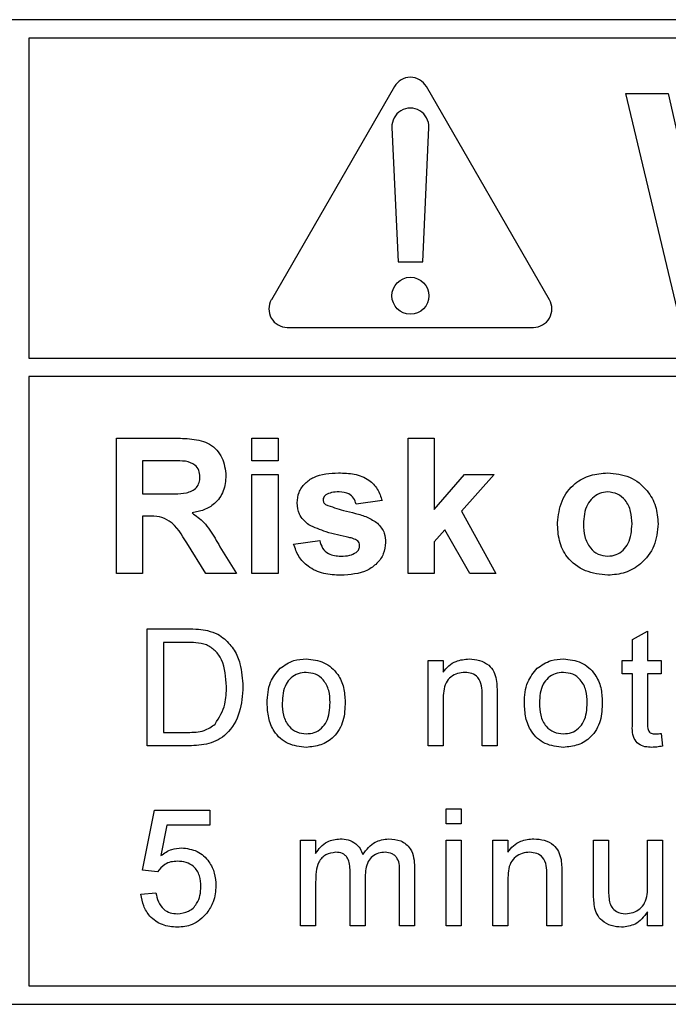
# Model space of a CAD drawing. Header units: millimetres. Extents: x 5 to 418, y 2 to 292.
# Tile 14 of 36: x 125.08 to 130.35, y 194.03 to 202.03. Entities that reach past the tile are written whole.
import ezdxf

# ---------------------------------------------------------------- set-up
doc = ezdxf.new("R2010")
doc.units = ezdxf.units.MM

msp = doc.modelspace()

# ---------------------------------------------------------------- linework, layer by layer
at = {"color": 7, "linetype": 'Continuous', "lineweight": 25}
for p, q in [((143.7511, 202.0305), (118.7511, 202.0305)), ((125.1511, 201.8805), (125.1511, 199.2808)), ((143.7511, 201.8805), (125.1511, 201.8805)), ((128.1212, 201.4875), (127.1212, 199.7555)), ((129.381, 199.7555), (128.381, 201.4875)), ((130.0011, 201.4305), (130.3461, 201.4305)), ((130.4201, 199.6805), (130.0011, 201.4305)), ((130.3461, 201.4305), (130.6181, 200.2284)), ((128.1013, 201.1557), (128.1511, 200.0625)), ((128.3511, 200.0625), (128.401, 201.1557)), ((128.1511, 200.0625), (128.3511, 200.0625)), ((127.2511, 199.5305), (129.2511, 199.5305)), ((125.1511, 199.2808), (144.1011, 199.2808)), ((144.1011, 199.1308), (125.1511, 199.1308)), ((125.1511, 199.1308), (125.1511, 194.1805)), ((125.864, 197.5305), (125.864, 198.6305)), ((125.864, 198.6305), (126.3256, 198.6305)), ((126.964, 198.4471), (126.964, 198.6305)), ((126.964, 198.6305), (127.1755, 198.6305)), ((127.1755, 198.6305), (127.1755, 198.4471)), ((128.2332, 197.5305), (128.2332, 198.6305)), ((128.2332, 198.6305), (128.4447, 198.6305)), ((128.4447, 198.6305), (128.4447, 198.0512)), ((126.2553, 198.4471), (126.0755, 198.4471)), ((126.0755, 198.4471), (126.0755, 198.1792)), ((127.1755, 198.4471), (126.964, 198.4471)), ((126.964, 197.5305), (126.964, 198.3343)), ((126.964, 198.3343), (127.1755, 198.3343)), ((127.1755, 198.3343), (127.1755, 197.5305)), ((128.4447, 198.0512), (128.6915, 198.3343)), ((128.9313, 198.3343), (128.6657, 198.0362)), ((128.6915, 198.3343), (128.9313, 198.3343)), ((126.0755, 198.1792), (126.2458, 198.1792)), ((128.0217, 198.1228), (127.8101, 198.0946)), ((128.6657, 198.0362), (128.9454, 197.5305)), ((126.1229, 197.9959), (126.0755, 197.9959)), ((126.0755, 197.9959), (126.0755, 197.5305)), ((128.532, 197.8859), (128.4447, 197.7879)), ((128.7338, 197.5305), (128.532, 197.8859)), ((126.5898, 197.5305), (126.4334, 197.7801)), ((127.3024, 197.7702), (127.514, 197.7984)), ((128.4447, 197.7879), (128.4447, 197.5305)), ((126.7037, 197.7482), (126.837, 197.5305)), ((126.0755, 197.5305), (125.864, 197.5305)), ((126.837, 197.5305), (126.5898, 197.5305)), ((127.1755, 197.5305), (126.964, 197.5305)), ((128.4447, 197.5305), (128.2332, 197.5305)), ((128.9454, 197.5305), (128.7338, 197.5305)), ((126.1108, 197.0805), (126.4356, 197.0805)), ((126.1108, 196.1305), (126.1108, 197.0805)), ((130.0569, 196.9937), (130.1787, 197.063)), ((130.1787, 197.063), (130.1787, 196.8247)), ((126.2447, 196.9709), (126.2447, 196.2401)), ((126.4373, 196.9709), (126.2447, 196.9709)), ((130.0569, 196.8247), (130.0569, 196.9937)), ((128.3956, 196.1305), (128.3956, 196.8247)), ((128.3956, 196.8247), (128.5174, 196.8247)), ((128.5174, 196.8247), (128.5174, 196.7278)), ((129.9717, 196.8247), (130.0569, 196.8247)), ((129.9717, 196.7151), (129.9717, 196.8247)), ((130.1787, 196.8247), (130.2883, 196.8247)), ((130.2883, 196.8247), (130.2883, 196.7151)), ((130.0569, 196.7151), (129.9717, 196.7151)), ((130.0569, 196.3255), (130.0569, 196.7151)), ((130.1787, 196.7151), (130.1787, 196.3212)), ((130.2883, 196.7151), (130.1787, 196.7151)), ((128.5174, 196.5027), (128.5174, 196.1305)), ((128.8341, 196.1305), (128.8341, 196.545)), ((128.9559, 196.5552), (128.9559, 196.1305)), ((126.2447, 196.2401), (126.4406, 196.2401)), ((130.2883, 196.231), (130.3005, 196.1288)), ((126.451, 196.1305), (126.1108, 196.1305)), ((128.5174, 196.1305), (128.3956, 196.1305)), ((128.9559, 196.1305), (128.8341, 196.1305)), ((126.0742, 195.1196), (126.1717, 195.6068)), ((126.1717, 195.6068), (126.6223, 195.6068)), ((126.6223, 195.6068), (126.6223, 195.485)), ((128.5418, 195.4971), (128.5418, 195.6189)), ((128.5418, 195.6189), (128.6636, 195.6189)), ((128.6636, 195.6189), (128.6636, 195.4971)), ((126.2712, 195.485), (126.2228, 195.2389)), ((126.6223, 195.485), (126.2712, 195.485)), ((128.6636, 195.4971), (128.5418, 195.4971)), ((127.3595, 195.3632), (127.4813, 195.3632)), ((127.3595, 194.6689), (127.3595, 195.3632)), ((127.4813, 195.3632), (127.4813, 195.2549)), ((128.5418, 194.6689), (128.5418, 195.3632)), ((128.5418, 195.3632), (128.6636, 195.3632)), ((128.6636, 195.3632), (128.6636, 194.6689)), ((128.9218, 194.6689), (128.9218, 195.3632)), ((128.9218, 195.3632), (129.0436, 195.3632)), ((129.0436, 195.3632), (129.0436, 195.2663)), ((129.7402, 195.3632), (129.862, 195.3632)), ((129.7402, 194.9352), (129.7402, 195.3632)), ((129.862, 195.3632), (129.862, 194.9856)), ((130.1787, 195.3632), (130.3005, 195.3632)), ((130.1787, 194.9985), (130.1787, 195.3632)), ((130.3005, 195.3632), (130.3005, 194.6689)), ((128.2851, 195.1432), (128.2851, 194.6689)), ((126.196, 195.1074), (126.0742, 195.1196)), ((127.7614, 194.6689), (127.7614, 195.1118)), ((127.8832, 195.065), (127.8832, 194.6689)), ((128.1633, 194.6689), (128.1633, 195.0983)), ((129.0436, 195.0412), (129.0436, 194.6689)), ((129.3602, 194.6689), (129.3602, 195.0834)), ((129.482, 195.0937), (129.482, 194.6689)), ((127.4813, 195.0225), (127.4813, 194.6689)), ((126.062, 194.9247), (126.1838, 194.9369)), ((130.1787, 194.6689), (130.1787, 194.7824)), ((127.4813, 194.6689), (127.3595, 194.6689)), ((127.8832, 194.6689), (127.7614, 194.6689)), ((128.2851, 194.6689), (128.1633, 194.6689)), ((128.6636, 194.6689), (128.5418, 194.6689)), ((129.0436, 194.6689), (128.9218, 194.6689)), ((129.482, 194.6689), (129.3602, 194.6689)), ((130.3005, 194.6689), (130.1787, 194.6689)), ((125.1511, 194.1805), (143.7511, 194.1805)), ((118.7511, 194.0305), (143.7511, 194.0305))]:
    msp.add_line(p, q, dxfattribs=at)
msp.add_circle((128.2511, 199.7875), 0.15, dxfattribs=at)
for centre, start, end in [((128.2511, 201.4125), 30, 150), ((128.2511, 201.1625), 357.38934, 182.61066), ((127.2511, 199.6805), 150, 270), ((129.2511, 199.6805), 270, 30)]:
    msp.add_arc(centre, 0.15, start, end, dxfattribs=at)
for points, knots in [([(126.3256, 198.6305), (126.3756, 198.6297), (126.4751, 198.6281), (126.6025, 198.6017), (126.6801, 198.536), (126.7374, 198.452), (126.7464, 198.3762), (126.7524, 198.3257)], [0, 0, 0, 0, 0.251139, 0.500538, 0.625745, 0.751054, 1, 1, 1, 1]), ([(126.4234, 198.4436), (126.3921, 198.445), (126.3361, 198.4474), (126.28, 198.4472), (126.2553, 198.4471)], [0, 0, 0, 0, 0.559921, 1, 1, 1, 1]), ([(126.5409, 198.316), (126.5394, 198.334), (126.5365, 198.3698), (126.4963, 198.4241), (126.451, 198.4362), (126.4234, 198.4436)], [0, 0, 0, 0, 0.281082, 0.561266, 1, 1, 1, 1]), ([(126.7524, 198.3257), (126.7488, 198.2833), (126.7416, 198.1984), (126.67, 198.0981), (126.5745, 198.0429), (126.5092, 198.0298), (126.4765, 198.0232)], [0, 0, 0, 0, 0.279941, 0.558977, 0.779183, 1, 1, 1, 1]), ([(127.3306, 198.1041), (127.3336, 198.1333), (127.3395, 198.1919), (127.392, 198.2653), (127.4972, 198.3399), (127.5973, 198.3449), (127.6676, 198.3484)], [0, 0, 0, 0, 0.186756, 0.373549, 0.560492, 1, 1, 1, 1]), ([(127.6676, 198.3484), (127.7104, 198.347), (127.796, 198.3442), (127.9117, 198.3025), (127.9887, 198.2188), (128.0107, 198.1548), (128.0217, 198.1228)], [0, 0, 0, 0, 0.280823, 0.559926, 0.779681, 1, 1, 1, 1]), ([(129.446, 197.9436), (129.4536, 198.0036), (129.4686, 198.1233), (129.5733, 198.263), (129.7127, 198.3368), (129.8071, 198.3445), (129.8543, 198.3484)], [0, 0, 0, 0, 0.279948, 0.559146, 0.779425, 1, 1, 1, 1]), ([(129.8543, 198.3484), (129.9157, 198.3423), (130.0383, 198.3302), (130.1752, 198.2178), (130.2534, 198.0788), (130.2604, 197.9827), (130.264, 197.9346)], [0, 0, 0, 0, 0.279782, 0.559122, 0.779384, 1, 1, 1, 1]), ([(126.2458, 198.1792), (126.3081, 198.1771), (126.3859, 198.1744), (126.4767, 198.1986), (126.5143, 198.2277), (126.5379, 198.2694), (126.5399, 198.3005), (126.5409, 198.316)], [0, 0, 0, 0, 0.500908, 0.62572, 0.750365, 0.875016, 1, 1, 1, 1]), ([(127.5642, 198.1704), (127.5572, 198.1639), (127.5446, 198.1523), (127.5429, 198.1355), (127.5422, 198.1281)], [0, 0, 0, 0, 0.559472, 1, 1, 1, 1]), ([(127.6731, 198.1933), (127.6518, 198.1932), (127.6138, 198.1929), (127.5793, 198.1773), (127.5642, 198.1704)], [0, 0, 0, 0, 0.561025, 1, 1, 1, 1]), ([(127.8101, 198.0946), (127.8047, 198.1111), (127.7938, 198.144), (127.7461, 198.1883), (127.7008, 198.1914), (127.6731, 198.1933)], [0, 0, 0, 0, 0.280788, 0.560748, 1, 1, 1, 1]), ([(129.8554, 198.1933), (129.8325, 198.191), (129.7865, 198.1865), (129.7287, 198.146), (129.6671, 198.066), (129.6615, 197.9875), (129.6576, 197.9324)], [0, 0, 0, 0, 0.186983, 0.373873, 0.561009, 1, 1, 1, 1]), ([(130.0524, 197.9339), (130.0508, 197.9682), (130.0477, 198.0365), (130.0055, 198.1242), (129.9362, 198.1835), (129.8823, 198.19), (129.8554, 198.1933)], [0, 0, 0, 0, 0.281057, 0.560553, 0.780424, 1, 1, 1, 1]), ([(127.426, 197.9251), (127.3953, 197.952), (127.3403, 198.0002), (127.3336, 198.0723), (127.3306, 198.1041)], [0, 0, 0, 0, 0.558646, 1, 1, 1, 1]), ([(127.5422, 198.1281), (127.5435, 198.1196), (127.546, 198.1045), (127.5575, 198.0947), (127.5627, 198.0904)], [0, 0, 0, 0, 0.558213, 1, 1, 1, 1]), ([(127.5627, 198.0904), (127.6109, 198.0732), (127.6904, 198.0449), (127.8052, 198.0208), (127.9011, 197.9922), (127.9573, 197.9566), (127.9853, 197.9388)], [0, 0, 0, 0, 0.33961, 0.560062, 0.78038, 1, 1, 1, 1]), ([(126.4765, 198.0232), (126.5101, 197.9993), (126.5653, 197.96), (126.6218, 197.8842), (126.6643, 197.8172), (126.6906, 197.7712), (126.7037, 197.7482)], [0, 0, 0, 0, 0.3395512, 0.5595635, 0.7797698, 1, 1, 1, 1]), ([(126.4334, 197.7801), (126.3937, 197.8469), (126.3387, 197.9397), (126.212, 197.9969), (126.1527, 197.9962), (126.1229, 197.9959)], [0, 0, 0, 0, 0.560989, 0.779304, 1, 1, 1, 1]), ([(127.7522, 197.8233), (127.6893, 197.8363), (127.5771, 197.8594), (127.4721, 197.9051), (127.426, 197.9251)], [0, 0, 0, 0, 0.5607073, 1, 1, 1, 1]), ([(127.9853, 197.9388), (128.0068, 197.9134), (128.0452, 197.8678), (128.0484, 197.8087), (128.0499, 197.7826)], [0, 0, 0, 0, 0.558027, 1, 1, 1, 1]), ([(129.8557, 197.5164), (129.7933, 197.5234), (129.6688, 197.5375), (129.5227, 197.6473), (129.4542, 197.7964), (129.4487, 197.8945), (129.446, 197.9436)], [0, 0, 0, 0, 0.280144, 0.5589, 0.779053, 1, 1, 1, 1]), ([(129.6576, 197.9324), (129.6591, 197.898), (129.6623, 197.8293), (129.7045, 197.741), (129.7742, 197.6814), (129.8284, 197.6748), (129.8554, 197.6715)], [0, 0, 0, 0, 0.281003, 0.560462, 0.78039, 1, 1, 1, 1]), ([(129.8554, 197.6715), (129.8785, 197.6738), (129.9245, 197.6784), (129.9824, 197.7191), (130.0431, 197.8002), (130.0486, 197.8788), (130.0524, 197.9339)], [0, 0, 0, 0, 0.186931, 0.373829, 0.560977, 1, 1, 1, 1]), ([(130.264, 197.9346), (130.2579, 197.8732), (130.2459, 197.7505), (130.1374, 197.6108), (130.0002, 197.528), (129.9039, 197.5203), (129.8557, 197.5164)], [0, 0, 0, 0, 0.279924, 0.559369, 0.779514, 1, 1, 1, 1]), ([(127.6858, 197.5164), (127.639, 197.5186), (127.5456, 197.523), (127.4238, 197.5769), (127.3385, 197.6656), (127.3144, 197.7353), (127.3024, 197.7702)], [0, 0, 0, 0, 0.28065, 0.560005, 0.779953, 1, 1, 1, 1]), ([(127.514, 197.7984), (127.5203, 197.7773), (127.533, 197.7351), (127.5933, 197.6782), (127.6509, 197.674), (127.6861, 197.6715)], [0, 0, 0, 0, 0.281001, 0.560674, 1, 1, 1, 1]), ([(128.0499, 197.7826), (128.0463, 197.751), (128.0392, 197.6879), (127.9814, 197.6098), (127.8694, 197.5279), (127.7615, 197.5211), (127.6858, 197.5164)], [0, 0, 0, 0, 0.18672, 0.37365, 0.560796, 1, 1, 1, 1]), ([(127.8231, 197.796), (127.8106, 197.803), (127.7882, 197.8154), (127.7632, 197.8209), (127.7522, 197.8233)], [0, 0, 0, 0, 0.558623, 1, 1, 1, 1]), ([(127.8383, 197.7568), (127.8376, 197.765), (127.8364, 197.7797), (127.8272, 197.791), (127.8231, 197.796)], [0, 0, 0, 0, 0.559407, 1, 1, 1, 1]), ([(127.6861, 197.6715), (127.7106, 197.672), (127.7543, 197.6729), (127.7932, 197.6925), (127.8103, 197.701)], [0, 0, 0, 0, 0.560789, 1, 1, 1, 1]), ([(127.8103, 197.701), (127.8193, 197.7097), (127.8354, 197.7251), (127.8374, 197.7471), (127.8383, 197.7568)], [0, 0, 0, 0, 0.558838, 1, 1, 1, 1]), ([(126.4356, 197.0805), (126.4672, 197.0804), (126.5235, 197.0801), (126.579, 197.0709), (126.6035, 197.0668)], [0, 0, 0, 0, 0.560174, 1, 1, 1, 1]), ([(126.6035, 197.0668), (126.6316, 197.0587), (126.6819, 197.0443), (126.7234, 197.0127), (126.7416, 196.9988)], [0, 0, 0, 0, 0.559847, 1, 1, 1, 1]), ([(126.5943, 196.9513), (126.5654, 196.9583), (126.5138, 196.9709), (126.4607, 196.9709), (126.4373, 196.9709)], [0, 0, 0, 0, 0.559251, 1, 1, 1, 1]), ([(126.7416, 196.9988), (126.7696, 196.9699), (126.8255, 196.912), (126.8796, 196.7764), (126.8862, 196.6735), (126.8902, 196.6106)], [0, 0, 0, 0, 0.279767, 0.559932, 1, 1, 1, 1]), ([(126.7563, 196.6127), (126.752, 196.6881), (126.7461, 196.7932), (126.6702, 196.9066), (126.6196, 196.9364), (126.5943, 196.9513)], [0, 0, 0, 0, 0.559159, 0.780039, 1, 1, 1, 1]), ([(127.192, 196.7606), (127.228, 196.7856), (127.2925, 196.8303), (127.3703, 196.8349), (127.4046, 196.8369)], [0, 0, 0, 0, 0.559027, 1, 1, 1, 1]), ([(127.4046, 196.8369), (127.4545, 196.8314), (127.5543, 196.8205), (127.6628, 196.723), (127.7147, 196.6045), (127.7188, 196.5264), (127.7209, 196.4873)], [0, 0, 0, 0, 0.279554, 0.5586, 0.778985, 1, 1, 1, 1]), ([(128.5174, 196.7278), (128.5317, 196.7462), (128.5602, 196.7829), (128.6323, 196.828), (128.6922, 196.8335), (128.7289, 196.8369)], [0, 0, 0, 0, 0.280555, 0.560821, 1, 1, 1, 1]), ([(128.7289, 196.8369), (128.7572, 196.8346), (128.8138, 196.8299), (128.8869, 196.7934), (128.9325, 196.734), (128.9439, 196.6907), (128.9496, 196.669)], [0, 0, 0, 0, 0.280216, 0.559982, 0.779646, 1, 1, 1, 1]), ([(129.282, 196.7606), (129.318, 196.7856), (129.3825, 196.8303), (129.4603, 196.8349), (129.4946, 196.8369)], [0, 0, 0, 0, 0.559028, 1, 1, 1, 1]), ([(129.4946, 196.8369), (129.5445, 196.8314), (129.6443, 196.8205), (129.7528, 196.723), (129.8047, 196.6045), (129.8088, 196.5264), (129.8109, 196.4873)], [0, 0, 0, 0, 0.279554, 0.5586, 0.778985, 1, 1, 1, 1]), ([(127.0876, 196.4776), (127.0903, 196.5372), (127.0952, 196.6436), (127.1625, 196.7249), (127.192, 196.7606)], [0, 0, 0, 0, 0.560961, 1, 1, 1, 1]), ([(127.4046, 196.7273), (127.3823, 196.7253), (127.3377, 196.7215), (127.2795, 196.6853), (127.2179, 196.6082), (127.2129, 196.5316), (127.2093, 196.478)], [0, 0, 0, 0, 0.187135, 0.374023, 0.561096, 1, 1, 1, 1]), ([(127.5991, 196.4816), (127.5976, 196.5147), (127.5947, 196.5806), (127.5518, 196.6648), (127.4825, 196.7188), (127.4306, 196.7244), (127.4046, 196.7273)], [0, 0, 0, 0, 0.281049, 0.560317, 0.780175, 1, 1, 1, 1]), ([(128.695, 196.7273), (128.6746, 196.7256), (128.6339, 196.7222), (128.5787, 196.693), (128.5205, 196.6229), (128.5187, 196.5523), (128.5174, 196.5027)], [0, 0, 0, 0, 0.187274, 0.374356, 0.560536, 1, 1, 1, 1]), ([(128.8341, 196.545), (128.8339, 196.5695), (128.8335, 196.6184), (128.8086, 196.6858), (128.753, 196.7221), (128.7143, 196.7255), (128.695, 196.7273)], [0, 0, 0, 0, 0.2816921, 0.5597863, 0.7795894, 1, 1, 1, 1]), ([(129.1776, 196.4776), (129.1803, 196.5372), (129.1852, 196.6436), (129.2525, 196.7249), (129.282, 196.7606)], [0, 0, 0, 0, 0.560961, 1, 1, 1, 1]), ([(129.4946, 196.7273), (129.4723, 196.7253), (129.4277, 196.7215), (129.3695, 196.6853), (129.3079, 196.6082), (129.3029, 196.5316), (129.2993, 196.478)], [0, 0, 0, 0, 0.187135, 0.374023, 0.561096, 1, 1, 1, 1]), ([(129.6891, 196.4816), (129.6876, 196.5147), (129.6847, 196.5806), (129.6418, 196.6648), (129.5725, 196.7188), (129.5206, 196.7244), (129.4946, 196.7273)], [0, 0, 0, 0, 0.281049, 0.560317, 0.780175, 1, 1, 1, 1]), ([(128.9496, 196.669), (128.9518, 196.6479), (128.9558, 196.61), (128.9559, 196.572), (128.9559, 196.5552)], [0, 0, 0, 0, 0.5598, 1, 1, 1, 1]), ([(126.8902, 196.6106), (126.8855, 196.5412), (126.8759, 196.4029), (126.7792, 196.2242), (126.6151, 196.1372), (126.5059, 196.1327), (126.451, 196.1305)], [0, 0, 0, 0, 0.280837, 0.559951, 0.779069, 1, 1, 1, 1]), ([(126.6649, 196.3073), (126.6967, 196.3599), (126.7537, 196.4544), (126.7555, 196.5641), (126.7563, 196.6127)], [0, 0, 0, 0, 0.557453, 1, 1, 1, 1]), ([(127.7209, 196.4873), (127.7192, 196.4355), (127.7158, 196.3324), (127.6416, 196.2025), (127.5258, 196.1304), (127.445, 196.1223), (127.4046, 196.1183)], [0, 0, 0, 0, 0.281029, 0.559508, 0.779604, 1, 1, 1, 1]), ([(127.4046, 196.2279), (127.4271, 196.2299), (127.4722, 196.2339), (127.5303, 196.2716), (127.5914, 196.3502), (127.5959, 196.4274), (127.5991, 196.4816)], [0, 0, 0, 0, 0.187043, 0.373944, 0.560984, 1, 1, 1, 1]), ([(129.8109, 196.4873), (129.8092, 196.4355), (129.8058, 196.3324), (129.7316, 196.2025), (129.6158, 196.1304), (129.535, 196.1223), (129.4946, 196.1183)], [0, 0, 0, 0, 0.281029, 0.559508, 0.779604, 1, 1, 1, 1]), ([(129.4946, 196.2279), (129.5171, 196.2299), (129.5622, 196.2339), (129.6203, 196.2716), (129.6814, 196.3502), (129.6859, 196.4274), (129.6891, 196.4816)], [0, 0, 0, 0, 0.187043, 0.373944, 0.560984, 1, 1, 1, 1]), ([(127.4046, 196.1183), (127.3536, 196.1237), (127.2519, 196.1345), (127.1413, 196.2353), (127.0934, 196.3582), (127.0895, 196.4377), (127.0876, 196.4776)], [0, 0, 0, 0, 0.279615, 0.558373, 0.778866, 1, 1, 1, 1]), ([(127.2093, 196.478), (127.2108, 196.4445), (127.2137, 196.3777), (127.2547, 196.2909), (127.3256, 196.2364), (127.3783, 196.2308), (127.4046, 196.2279)], [0, 0, 0, 0, 0.281118, 0.560379, 0.780156, 1, 1, 1, 1]), ([(129.4946, 196.1183), (129.4436, 196.1237), (129.3419, 196.1345), (129.2313, 196.2353), (129.1834, 196.3582), (129.1795, 196.4377), (129.1776, 196.4776)], [0, 0, 0, 0, 0.279615, 0.558373, 0.778866, 1, 1, 1, 1]), ([(129.2993, 196.478), (129.3008, 196.4445), (129.3037, 196.3777), (129.3447, 196.2909), (129.4156, 196.2364), (129.4683, 196.2308), (129.4946, 196.2279)], [0, 0, 0, 0, 0.281118, 0.560379, 0.780155, 1, 1, 1, 1]), ([(130.2147, 196.1183), (130.1955, 196.119), (130.1573, 196.1204), (130.1024, 196.1425), (130.0498, 196.2121), (130.054, 196.2787), (130.0569, 196.3255)], [0, 0, 0, 0, 0.187435, 0.373825, 0.559467, 1, 1, 1, 1]), ([(130.1787, 196.3212), (130.1772, 196.2983), (130.1753, 196.2697), (130.1941, 196.242), (130.2126, 196.2291), (130.2294, 196.2284), (130.2406, 196.2279)], [0, 0, 0, 0, 0.499583, 0.625262, 0.750357, 1, 1, 1, 1]), ([(126.4406, 196.2401), (126.4867, 196.2401), (126.5688, 196.2402), (126.6356, 196.2868), (126.6649, 196.3073)], [0, 0, 0, 0, 0.561863, 1, 1, 1, 1]), ([(130.2406, 196.2279), (130.2495, 196.2282), (130.2655, 196.2287), (130.2813, 196.2303), (130.2883, 196.231)], [0, 0, 0, 0, 0.55996, 1, 1, 1, 1]), ([(130.3005, 196.1288), (130.2846, 196.1256), (130.2563, 196.1199), (130.2274, 196.1188), (130.2147, 196.1183)], [0, 0, 0, 0, 0.560077, 1, 1, 1, 1]), ([(127.4813, 195.2549), (127.494, 195.2737), (127.5195, 195.3112), (127.585, 195.3628), (127.6438, 195.3706), (127.6796, 195.3754)], [0, 0, 0, 0, 0.280953, 0.561788, 1, 1, 1, 1]), ([(127.6796, 195.3754), (127.7023, 195.374), (127.7478, 195.3712), (127.8052, 195.3407), (127.845, 195.2967), (127.8578, 195.2633), (127.8641, 195.2465)], [0, 0, 0, 0, 0.2801818, 0.5595235, 0.7796741, 1, 1, 1, 1]), ([(127.8641, 195.2465), (127.8944, 195.2865), (127.9483, 195.358), (128.036, 195.3701), (128.0746, 195.3754)], [0, 0, 0, 0, 0.560013, 1, 1, 1, 1]), ([(128.0746, 195.3754), (128.1084, 195.3729), (128.1756, 195.3679), (128.2525, 195.3046), (128.2818, 195.222), (128.284, 195.1695), (128.2851, 195.1432)], [0, 0, 0, 0, 0.280314, 0.558225, 0.778719, 1, 1, 1, 1]), ([(129.0436, 195.2663), (129.0578, 195.2847), (129.0863, 195.3214), (129.1584, 195.3665), (129.2184, 195.372), (129.255, 195.3754)], [0, 0, 0, 0, 0.280559, 0.560811, 1, 1, 1, 1]), ([(129.255, 195.3754), (129.2833, 195.373), (129.3399, 195.3684), (129.413, 195.3319), (129.4586, 195.2724), (129.47, 195.2292), (129.4758, 195.2075)], [0, 0, 0, 0, 0.280215, 0.559965, 0.779626, 1, 1, 1, 1]), ([(126.2228, 195.2389), (126.2517, 195.2587), (126.3032, 195.294), (126.365, 195.2997), (126.3922, 195.3023)], [0, 0, 0, 0, 0.559943, 1, 1, 1, 1]), ([(126.3922, 195.3023), (126.4357, 195.2966), (126.5228, 195.2853), (126.6148, 195.1984), (126.6644, 195.0972), (126.6688, 195.0289), (126.671, 194.9947)], [0, 0, 0, 0, 0.27917, 0.55879, 0.779169, 1, 1, 1, 1]), ([(127.6445, 195.2657), (127.6168, 195.2617), (127.575, 195.2555), (127.5304, 195.2208), (127.483, 195.1513), (127.482, 195.0797), (127.4813, 195.0225)], [0, 0, 0, 0, 0.2492194, 0.374856, 0.5005609, 1, 1, 1, 1]), ([(127.7614, 195.1118), (127.7595, 195.1498), (127.7571, 195.1974), (127.7231, 195.242), (127.6912, 195.2622), (127.6632, 195.2643), (127.6445, 195.2657)], [0, 0, 0, 0, 0.498529, 0.624128, 0.749632, 1, 1, 1, 1]), ([(128.0453, 195.2657), (128.027, 195.2643), (127.9905, 195.2615), (127.9418, 195.2339), (127.8891, 195.1722), (127.8856, 195.1092), (127.8832, 195.065)], [0, 0, 0, 0, 0.1872808, 0.3743317, 0.5611764, 1, 1, 1, 1]), ([(128.1633, 195.0983), (128.1641, 195.1395), (128.1651, 195.191), (128.1276, 195.2375), (128.0949, 195.2603), (128.0651, 195.2635), (128.0453, 195.2657)], [0, 0, 0, 0, 0.499046, 0.624573, 0.750317, 1, 1, 1, 1]), ([(129.2211, 195.2657), (129.2008, 195.264), (129.16, 195.2607), (129.1049, 195.2314), (129.0466, 195.1613), (129.0448, 195.0908), (129.0436, 195.0412)], [0, 0, 0, 0, 0.187273, 0.374369, 0.560552, 1, 1, 1, 1]), ([(129.3602, 195.0834), (129.3601, 195.108), (129.3597, 195.1569), (129.3348, 195.2242), (129.2791, 195.2605), (129.2405, 195.264), (129.2211, 195.2657)], [0, 0, 0, 0, 0.281669, 0.559794, 0.779585, 1, 1, 1, 1]), ([(129.4758, 195.2075), (129.478, 195.1863), (129.482, 195.1485), (129.482, 195.1104), (129.482, 195.0937)], [0, 0, 0, 0, 0.5598, 1, 1, 1, 1]), ([(126.3585, 195.1927), (126.3406, 195.1918), (126.3048, 195.19), (126.244, 195.1651), (126.2142, 195.1292), (126.196, 195.1074)], [0, 0, 0, 0, 0.280918, 0.561155, 1, 1, 1, 1]), ([(126.5492, 194.9875), (126.5473, 195.0173), (126.5435, 195.0768), (126.4984, 195.1512), (126.4288, 195.1885), (126.382, 195.1913), (126.3585, 195.1927)], [0, 0, 0, 0, 0.2806464, 0.5595959, 0.7792908, 1, 1, 1, 1]), ([(126.358, 194.7664), (126.3891, 194.7696), (126.4514, 194.7761), (126.5157, 194.8406), (126.5453, 194.9148), (126.5479, 194.9632), (126.5492, 194.9875)], [0, 0, 0, 0, 0.279535, 0.558241, 0.778872, 1, 1, 1, 1]), ([(126.671, 194.9947), (126.6677, 194.9496), (126.6617, 194.869), (126.6177, 194.8017), (126.5983, 194.7721)], [0, 0, 0, 0, 0.559729, 1, 1, 1, 1]), ([(129.862, 194.9856), (129.8619, 194.9628), (129.8618, 194.922), (129.8668, 194.8816), (129.8691, 194.8638)], [0, 0, 0, 0, 0.560229, 1, 1, 1, 1]), ([(130.0004, 194.7664), (130.0212, 194.7685), (130.0627, 194.7726), (130.1186, 194.8033), (130.1772, 194.8757), (130.1781, 194.9479), (130.1787, 194.9985)], [0, 0, 0, 0, 0.187112, 0.374258, 0.560827, 1, 1, 1, 1]), ([(126.3572, 194.6568), (126.3156, 194.6602), (126.2327, 194.667), (126.1352, 194.7367), (126.0776, 194.8281), (126.0672, 194.8925), (126.062, 194.9247)], [0, 0, 0, 0, 0.2800679, 0.5592429, 0.7794373, 1, 1, 1, 1]), ([(126.1838, 194.9369), (126.1889, 194.9121), (126.199, 194.8627), (126.2399, 194.8026), (126.2984, 194.7705), (126.3381, 194.7677), (126.358, 194.7664)], [0, 0, 0, 0, 0.280706, 0.559928, 0.77962, 1, 1, 1, 1]), ([(129.7471, 194.8259), (129.7446, 194.8463), (129.7403, 194.8825), (129.7402, 194.9191), (129.7402, 194.9352)], [0, 0, 0, 0, 0.5598, 1, 1, 1, 1]), ([(129.9677, 194.6568), (129.9393, 194.6593), (129.8826, 194.6644), (129.8102, 194.7019), (129.7637, 194.7607), (129.7526, 194.8042), (129.7471, 194.8259)], [0, 0, 0, 0, 0.280288, 0.560195, 0.77962, 1, 1, 1, 1]), ([(129.8691, 194.8638), (129.8745, 194.848), (129.8853, 194.8165), (129.9311, 194.7746), (129.9741, 194.7695), (130.0004, 194.7664)], [0, 0, 0, 0, 0.280852, 0.5611886, 1, 1, 1, 1]), ([(126.5983, 194.7721), (126.5606, 194.7345), (126.493, 194.6673), (126.3988, 194.66), (126.3572, 194.6568)], [0, 0, 0, 0, 0.558483, 1, 1, 1, 1]), ([(130.1787, 194.7824), (130.1483, 194.7428), (130.0938, 194.672), (130.0062, 194.6614), (129.9677, 194.6568)], [0, 0, 0, 0, 0.559468, 1, 1, 1, 1])]:
    msp.add_open_spline(points, degree=3, knots=knots, dxfattribs=at)

doc.saveas('drawing.dxf')
